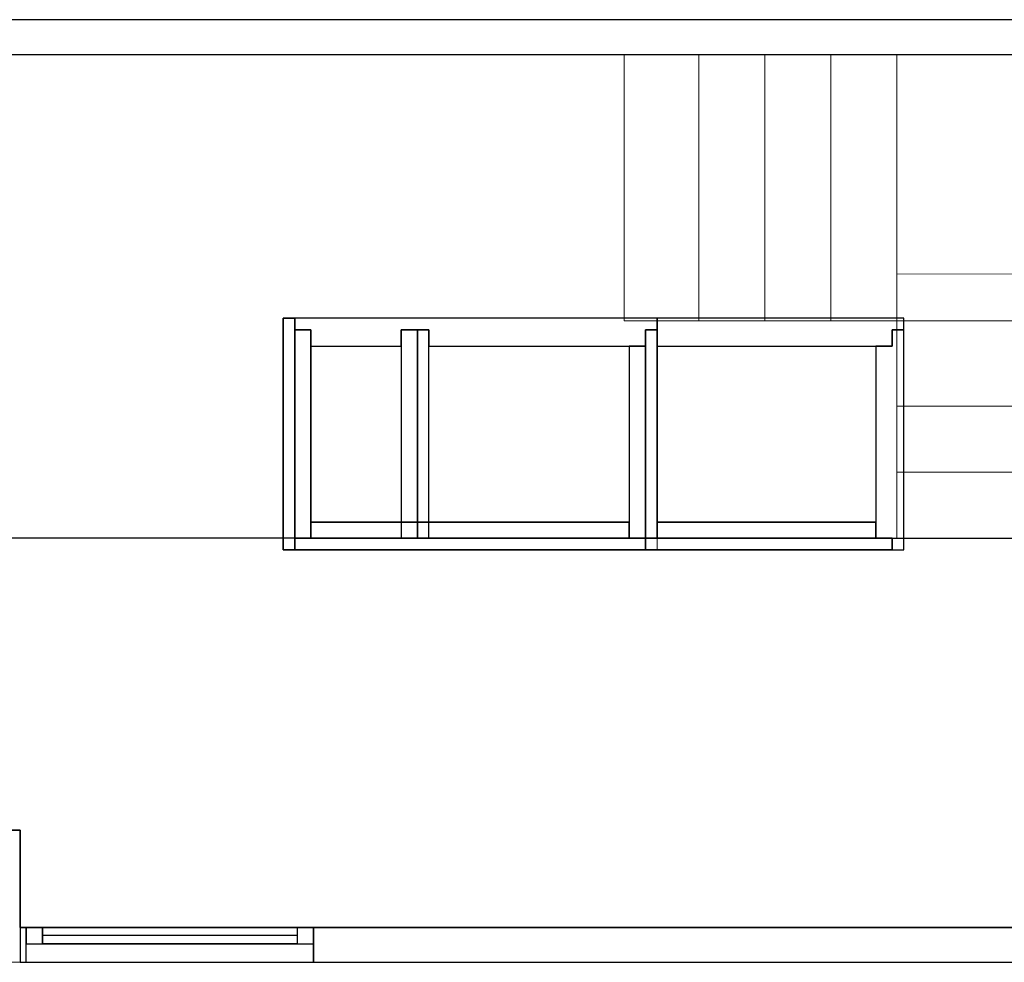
# Model space of a CAD drawing. Header units: metres. Extents: x 391.1 to 427.5, y 12.7 to 28.4.
# Tile 123 of 140: x 410.8 to 415.1, y 24.2 to 28.2. Entities that reach past the tile are written whole.
import ezdxf

# ---------------------------------------------------------------- set-up
doc = ezdxf.new("R2010")
doc.units = ezdxf.units.M
for name, color, linetype, lineweight, true_color in [('01_CARPINTERIA', 5, 'Continuous', 25, 0x0000ff), ('01_PROYECCION CARP', 7, 'Continuous', 25, 0x00007f), ('01_SUELOS', 7, 'Continuous', 25, 0x007f00)]:
    doc.layers.add(name, color=color, linetype=linetype, lineweight=lineweight, true_color=true_color)
for name, color, linetype, lineweight in [('A-COLS-____-MCUT', 7, 'Continuous', 18), ('A-COLS-____-OTLN', 7, 'Continuous', 18), ('A-GENM-____-OTLN', 7, 'Continuous', 18), ('A-WALL-____-MCUT', 7, 'Continuous', 25), ('A-WALL-____-OTLN', 7, 'Continuous', 25), ('S-STRS-____-MCUT', 7, 'Continuous', 18), ('S-STRS-____-OTLN', 7, 'Continuous', 18)]:
    doc.layers.add(name, color=color, linetype=linetype, lineweight=lineweight)

# ---------------------------------------------------------------- blocks, each defined once
blk = doc.blocks.new('Family - LONDR55-XX_ZZ-ARQ-CAA-M3D-Londres55-154893-04_CLI_AIGUA_P1')
at = {"layer": '01_SUELOS', "color": 9, "true_color": 0xaad4aa}
for p, q in [((11.5104, 1.8145), (6.2404, 1.8177)), ((6.2404, 1.8177), (11.5104, 1.8145)), ((5.9904, 0.555), (6.4039, 0.555)), ((6.4039, 0.555), (5.9904, 0.555)), ((6.4039, 0.555), (6.4039, 0.135)), ((6.4039, 0.135), (6.4039, 0.555)), ((6.4039, 0.135), (17.0704, 0.135)), ((17.0704, 0.135), (6.4039, 0.135))]:
    blk.add_line(p, q, dxfattribs=at)
blk = doc.blocks.new('Family - Envans P1-154895-04_CLI_AIGUA_P1')
at = {"layer": 'A-WALL-____-MCUT', "color": 253, "true_color": 0xaaaaaa}
for p, q in [((25.5857, 0.15), (0.0311, 0.15)), ((0, 0), (25.556, 0))]:
    blk.add_line(p, q, dxfattribs=at)
at = {"layer": 'A-WALL-____-OTLN', "color": 253, "true_color": 0xaaaaaa}
for p, q in [((25.5857, 0.15), (0.0311, 0.15)), ((0, 0), (25.556, 0))]:
    blk.add_line(p, q, dxfattribs=at)
at = {"layer": 'A-WALL-____-OTLN', "color": 253, "lineweight": 18, "true_color": 0xaaaaaa}
blk.add_line((0, 0), (25.556, 0), dxfattribs=at)
blk = doc.blocks.new('Family - Escala P1-155071-04_CLI_AIGUA_P1')
at = {"layer": 'S-STRS-____-MCUT', "color": 253, "true_color": 0xaaaaaa}
for p, q in [((2.6211, 1.6126), (2.6211, 2.0879)), ((2.6211, 2.0879), (2.8077, 2.0879)), ((2.8077, 2.0879), (2.8382, 2.0879)), ((2.8382, 2.0879), (2.8805, 2.0879)), ((2.8805, 2.0879), (2.9431, 2.0879)), ((2.9431, 2.0879), (2.944, 2.0879)), ((3.229, 2.0879), (2.944, 2.0879)), ((2.944, 2.0879), (2.944, 0.9379)), ((2.944, 2.0879), (2.944, 0.9417)), ((3.229, 0.9379), (3.229, 2.0879)), ((2.6211, 0.9379), (2.6211, 1.6126)), ((2.8077, 0.9379), (2.6211, 0.9379)), ((2.8382, 0.9379), (2.8077, 0.9379)), ((2.8805, 0.9379), (2.8382, 0.9379)), ((2.9431, 0.9379), (2.8805, 0.9379)), ((2.944, 0.9379), (2.9431, 0.9379)), ((2.944, 0.9417), (2.944, 0.9379)), ((2.944, 0.9379), (3.229, 0.9379))]:
    blk.add_line(p, q, dxfattribs=at)
at = {"layer": 'S-STRS-____-OTLN', "color": 253, "true_color": 0xaaaaaa}
for p, q in [((3.7989, 2.0879), (2.6211, 2.0879)), ((2.6211, 1.6126), (2.6211, 2.0879)), ((3.7989, 2.0879), (2.6211, 2.0879)), ((2.8077, 2.0879), (2.6211, 2.0879)), ((2.8382, 2.0879), (2.8077, 2.0879)), ((2.8805, 2.0879), (2.8382, 2.0879)), ((2.9431, 2.0879), (2.8805, 2.0879)), ((2.9431, 2.0879), (2.944, 2.0879)), ((3.229, 2.0879), (2.944, 2.0879)), ((2.944, 2.0879), (2.944, 0.9379)), ((2.944, 2.0879), (2.944, 0.9379)), ((2.944, 0.9417), (2.944, 2.0879)), ((2.944, 2.0879), (3.229, 2.0879)), ((2.944, 2.0879), (2.944, 0.9379)), ((2.944, 2.0879), (3.229, 2.0879)), ((3.514, 2.0879), (3.229, 2.0879)), ((3.229, 2.0879), (3.514, 2.0879)), ((3.229, 2.0879), (3.229, 0.9379)), ((3.229, 0.9379), (3.229, 2.0879)), ((3.229, 0.9379), (3.229, 2.0879)), ((3.229, 0.9379), (3.229, 2.0879)), ((3.514, 2.0879), (3.229, 2.0879)), ((3.229, 0.9379), (3.229, 2.0879)), ((3.229, 2.0879), (3.229, 0.9379)), ((3.229, 2.0879), (3.514, 2.0879)), ((3.229, 2.0879), (3.229, 0.9379)), ((3.514, 0.9379), (3.514, 2.0879)), ((3.514, 2.0879), (3.514, 0.9379)), ((3.799, 2.0879), (3.514, 2.0879)), ((3.514, 2.0879), (3.799, 2.0879)), ((3.514, 2.0879), (3.514, 0.9379)), ((3.514, 0.9379), (3.514, 2.0879)), ((3.514, 2.0879), (3.799, 2.0879)), ((3.514, 0.9379), (3.514, 2.0879)), ((3.514, 0.9379), (3.514, 2.0879)), ((3.514, 2.0879), (3.514, 0.9379)), ((3.514, 2.0879), (3.799, 2.0879)), ((3.514, 2.0879), (3.514, 0.9379)), ((3.7989, 0.9379), (3.7989, 2.0879)), ((3.799, 2.0879), (3.7989, 2.0879)), ((3.7989, 0.9379), (3.7989, 2.0879)), ((3.7989, 2.0879), (3.799, 2.0879)), ((3.799, 0.9379), (3.799, 2.0879)), ((3.799, 2.0879), (3.799, 0.9379)), ((4.9492, 2.0879), (3.799, 2.0879)), ((3.799, 2.0879), (4.9492, 2.0879)), ((3.799, 2.0879), (3.799, 0.9379)), ((3.799, 0.9379), (3.799, 2.0879)), ((4.9492, 2.0879), (3.799, 2.0879)), ((3.799, 2.0879), (4.9492, 2.0879)), ((3.799, 2.0879), (3.799, 0.9379)), ((3.799, 0.9379), (3.799, 2.0879)), ((3.799, 2.0879), (3.799, 0.9379)), ((3.799, 0.9379), (3.799, 2.0879)), ((3.799, 0.9379), (3.799, 2.0879)), ((3.799, 2.0879), (3.799, 0.9379)), ((4.949, 0.9378), (4.9492, 2.0879)), ((4.9492, 2.0879), (4.949, 0.9378)), ((4.949, 0.9378), (4.9492, 2.0879)), ((4.9492, 2.0879), (4.949, 0.9378)), ((2.6211, 1.6126), (2.6211, 0.9379)), ((3.7991, 1.1403), (3.7989, 0.0002)), ((3.799, 0.9379), (3.7991, 1.1403)), ((3.7991, 1.1403), (4.9491, 1.1401)), ((4.9489, 0), (4.9491, 1.1401)), ((4.9491, 1.1401), (4.949, 0.9378)), ((3.7989, 0.9379), (2.6211, 0.9379)), ((3.7989, 0.9379), (2.6211, 0.9379)), ((2.8077, 0.9379), (2.6211, 0.9379)), ((2.8382, 0.9379), (2.8077, 0.9379)), ((2.8382, 0.9379), (2.8805, 0.9379)), ((2.8805, 0.9379), (2.9431, 0.9379)), ((2.9431, 0.9379), (2.944, 0.9379)), ((2.944, 0.9417), (2.944, 0.9379)), ((2.944, 0.9379), (3.229, 0.9379)), ((2.944, 0.9379), (3.229, 0.9379)), ((3.229, 0.9379), (2.944, 0.9379)), ((3.229, 0.9379), (3.514, 0.9379)), ((3.514, 0.9379), (3.229, 0.9379)), ((3.229, 0.9379), (3.514, 0.9379)), ((3.514, 0.9379), (3.229, 0.9379)), ((3.514, 0.9379), (3.799, 0.9379)), ((3.799, 0.9379), (3.514, 0.9379)), ((3.514, 0.9379), (3.799, 0.9379)), ((3.799, 0.9379), (3.514, 0.9379)), ((3.7989, 0.9379), (3.799, 0.9379)), ((3.7989, 0.9379), (3.799, 0.9379)), ((4.949, 0.9378), (3.799, 0.9379)), ((3.799, 0.9379), (4.949, 0.9378)), ((3.799, 0.9379), (3.799, 0.5702)), ((3.799, 0.5702), (3.799, 0.9379)), ((4.949, 0.9378), (3.799, 0.9379)), ((3.799, 0.9379), (3.799, 0.5702)), ((3.799, 0.9379), (4.949, 0.9378)), ((3.799, 0.9379), (4.949, 0.9378)), ((4.949, 0.9378), (3.799, 0.9379)), ((3.799, 0.9379), (4.949, 0.9378)), ((4.949, 0.9378), (3.799, 0.9379)), ((4.949, 0.57), (4.949, 0.9378)), ((4.949, 0.9378), (4.949, 0.57)), ((4.949, 0.57), (4.949, 0.9378)), ((4.949, 0.57), (3.799, 0.5702)), ((3.799, 0.5702), (4.949, 0.57)), ((3.799, 0.5702), (3.799, 0.2852)), ((3.799, 0.2852), (3.799, 0.5702)), ((3.799, 0.5702), (4.949, 0.57)), ((4.949, 0.57), (3.799, 0.5702)), ((3.799, 0.5702), (4.949, 0.57)), ((3.799, 0.5702), (4.949, 0.57)), ((3.799, 0.2852), (3.799, 0.5702)), ((4.949, 0.285), (4.949, 0.57)), ((4.949, 0.57), (4.949, 0.285)), ((4.949, 0.57), (4.949, 0.285)), ((3.7989, 0.0002), (3.799, 0.2852)), ((3.799, 0.2852), (3.7989, 0.0002)), ((3.7989, 0.0002), (3.799, 0.2852)), ((3.799, 0.2852), (4.949, 0.285)), ((4.949, 0.285), (3.799, 0.2852)), ((3.799, 0.2852), (4.949, 0.285)), ((3.799, 0.2852), (4.949, 0.285)), ((4.949, 0.285), (3.799, 0.2852)), ((3.799, 0.2852), (4.949, 0.285)), ((4.949, 0.285), (4.9489, 0)), ((4.9489, 0), (4.949, 0.285)), ((4.949, 0.285), (4.9489, 0)), ((4.9489, 0), (3.7989, 0.0002)), ((3.7989, 0.0002), (4.9489, 0)), ((3.7989, 0.0002), (4.9489, 0)), ((4.9489, 0), (3.7989, 0.0002))]:
    blk.add_line(p, q, dxfattribs=at)
blk = doc.blocks.new('Family - Pilar P1-155205-04_CLI_AIGUA_P1')
at = {"layer": 'A-COLS-____-MCUT', "color": 253, "true_color": 0xaaaaaa}
for p, q in [((0.4135, 0.57), (0, 0.57)), ((0, 0.57), (0, 0)), ((0.4135, 0), (0.4135, 0.57)), ((0, 0), (0.4135, 0))]:
    blk.add_line(p, q, dxfattribs=at)
at = {"layer": 'A-COLS-____-OTLN', "color": 253, "true_color": 0xaaaaaa}
for p, q in [((0.4135, 0.57), (0, 0.57)), ((0, 0.57), (0, 0)), ((0.4135, 0), (0.4135, 0.57)), ((0, 0), (0.4135, 0))]:
    blk.add_line(p, q, dxfattribs=at)
blk = doc.blocks.new('Family - Envans P1-155238-04_CLI_AIGUA_P1')
at = {"layer": 'A-WALL-____-MCUT', "color": 253, "true_color": 0xaaaaaa}
for p, q in [((5.34, 0.15), (0, 0.15)), ((5.34, 0), (5.34, 0.15)), ((6.58, 0.15), (6.58, 0)), ((6.6065, 0.15), (6.58, 0.15)), ((6.6065, 0), (6.6065, 0.15)), ((0, 0), (5.34, 0)), ((6.58, 0), (6.6065, 0))]:
    blk.add_line(p, q, dxfattribs=at)
at = {"layer": 'A-WALL-____-OTLN', "color": 253, "true_color": 0xaaaaaa}
for p, q in [((6.6065, 0.15), (0, 0.15)), ((6.58, 0.15), (5.34, 0.15)), ((5.34, 0.15), (5.34, 0)), ((6.58, 0.15), (6.58, 0)), ((6.6065, 0), (6.6065, 0.15)), ((0, 0), (6.6065, 0)), ((5.34, 0), (6.58, 0))]:
    blk.add_line(p, q, dxfattribs=at)
at = {"layer": 'A-WALL-____-OTLN', "color": 253, "lineweight": 18, "true_color": 0xaaaaaa}
blk.add_line((0, 0), (6.6065, 0), dxfattribs=at)
blk = doc.blocks.new('Family - Vano de Finestra P1-155240-04_CLI_AIGUA_P1')
at = {"layer": 'A-GENM-____-OTLN', "color": 253, "true_color": 0xaaaaaa}
for p, q in [((410.867, 24.3095), (410.867, 24.1595)), ((412.107, 24.3095), (410.867, 24.3095)), ((410.867, 24.3095), (410.867, 24.1595)), ((410.867, 24.3095), (412.107, 24.3095)), ((412.107, 24.1595), (412.107, 24.3095)), ((412.107, 24.3095), (412.107, 24.1595)), ((410.867, 24.1595), (412.107, 24.1595)), ((412.107, 24.1595), (410.867, 24.1595))]:
    blk.add_line(p, q, dxfattribs=at)
blk = doc.blocks.new('Family - LONDR55-XX_ZZ-ARQ-CAA-M3D-Londres55-155242-04_CLI_AIGUA_P1')
at = {"layer": '01_CARPINTERIA', "color": 9, "true_color": 0xaaaad4}
for p, q in [((0.07, 0.07), (0, 0.07)), ((0, 0.07), (0, 0)), ((0.07, 0), (0.07, 0.07)), ((1.24, 0.07), (1.17, 0.07)), ((1.17, 0.07), (1.17, 0)), ((1.24, 0), (1.24, 0.07)), ((0, 0), (0.07, 0)), ((1.17, 0), (1.24, 0))]:
    blk.add_line(p, q, dxfattribs=at)
at = {"layer": '01_PROYECCION CARP', "color": 9, "true_color": 0xaaaad4}
for p, q in [((0, 0), (0, 0.07)), ((0.07, 0.07), (0, 0.07)), ((1.17, 0.07), (0.07, 0.07)), ((0.07, 0.07), (1.17, 0.07)), ((0.07, 0), (0.07, 0.07)), ((0.07, 0), (0.07, 0.07)), ((0.07, 0), (0.07, 0.07)), ((1.17, 0), (1.17, 0.07)), ((1.17, 0.07), (1.17, 0)), ((1.17, 0), (1.17, 0.07)), ((1.24, 0.07), (1.17, 0.07)), ((1.24, 0), (1.24, 0.07)), ((0, 0), (0.07, 0)), ((0.07, 0.035), (1.17, 0.035)), ((0.07, 0.035), (1.17, 0.035)), ((1.17, 0), (0.07, 0)), ((0.07, 0), (1.17, 0)), ((1.17, 0), (1.24, 0))]:
    blk.add_line(p, q, dxfattribs=at)
blk = doc.blocks.new('Family - Finestra P1-155243-04_CLI_AIGUA_P1')
blk.add_blockref('Family - LONDR55-XX_ZZ-ARQ-CAA-M3D-Londres55-155242-04_CLI_AIGUA_P1', (0, 0))
blk = doc.blocks.new('Family - Envans PB-155415-04_CLI_AIGUA_P1')
at = {"layer": 'A-WALL-____-MCUT', "color": 253, "true_color": 0xaaaaaa}
for p, q in [((0.9849, 0.12), (0.05, 0.12)), ((0.05, 0.12), (0.05, 0.05)), ((0.9849, 0.05), (0.9849, 0.12)), ((1.4949, 0.12), (1.1049, 0.12)), ((1.1049, 0.12), (1.1049, 0.05)), ((1.4949, 0.05), (1.4949, 0.12)), ((0, 0.05), (0, 0)), ((0.05, 0.05), (0, 0.05)), ((1.1049, 0.05), (0.9849, 0.05)), ((1.5649, 0.05), (1.4949, 0.05)), ((1.5649, 0), (1.5649, 0.05)), ((0, 0), (1.5649, 0))]:
    blk.add_line(p, q, dxfattribs=at)
at = {"layer": 'A-WALL-____-OTLN', "color": 253, "true_color": 0xaaaaaa}
for p, q in [((0.05, 0.12), (0.05, 0.05)), ((0.9849, 0.12), (0.05, 0.12)), ((0.9849, 0.05), (0.9849, 0.12)), ((1.1049, 0.12), (1.1049, 0.05)), ((1.4949, 0.12), (1.1049, 0.12)), ((1.4949, 0.05), (1.4949, 0.12)), ((0, 0.05), (0, 0)), ((0.05, 0.05), (0, 0.05)), ((1.1049, 0.05), (0.9849, 0.05)), ((1.5649, 0.05), (1.4949, 0.05)), ((1.5649, 0), (1.5649, 0.05)), ((0, 0), (1.5649, 0))]:
    blk.add_line(p, q, dxfattribs=at)
at = {"layer": 'A-WALL-____-OTLN', "color": 253, "lineweight": 18, "true_color": 0xaaaaaa}
blk.add_line((0, 0), (1.6149, 0), dxfattribs=at)
blk = doc.blocks.new('Family - Envans PB-155440-04_CLI_AIGUA_P1')
at = {"layer": 'A-WALL-____-MCUT', "color": 253, "true_color": 0xaaaaaa}
for p, q in [((0.83, 0.12), (0, 0.12)), ((0, 0.12), (0, 0.05)), ((0.83, 0.05), (0.83, 0.12)), ((0, 0.05), (0, 0)), ((0.9, 0.05), (0, 0.05)), ((0, 0.05), (0.83, 0.05)), ((0.9, 0), (0.9, 0.05)), ((0, 0), (0.9, 0))]:
    blk.add_line(p, q, dxfattribs=at)
at = {"layer": 'A-WALL-____-OTLN', "color": 253, "true_color": 0xaaaaaa}
for p, q in [((0.83, 0.12), (0, 0.12)), ((0, 0.12), (0, 0.05)), ((0.83, 0.05), (0.83, 0.12)), ((0, 0.05), (0, 0)), ((0, 0.05), (0.9, 0.05)), ((0, 0.05), (0.83, 0.05)), ((0.9, 0.05), (0.9, 0)), ((0.9, 0), (0, 0))]:
    blk.add_line(p, q, dxfattribs=at)
at = {"layer": 'A-WALL-____-OTLN', "color": 253, "lineweight": 18, "true_color": 0xaaaaaa}
blk.add_line((-0.05, 0), (0.9, 0), dxfattribs=at)
blk = doc.blocks.new('Family - Envans PB-155580-04_CLI_AIGUA_P1')
at = {"layer": 'A-WALL-____-MCUT', "color": 253, "true_color": 0xaaaaaa}
for p, q in [((1.4449, 0.12), (0.07, 0.12)), ((0.07, 0.12), (0.07, 0.05)), ((1.4449, 0.05), (1.4449, 0.12)), ((0, 0.05), (0, 0)), ((1.5149, 0.05), (0, 0.05)), ((0.07, 0.05), (1.4449, 0.05)), ((1.5149, 0), (1.5149, 0.05)), ((0, 0), (1.5149, 0))]:
    blk.add_line(p, q, dxfattribs=at)
at = {"layer": 'A-WALL-____-OTLN', "color": 253, "true_color": 0xaaaaaa}
for p, q in [((0.07, 0.05), (0.07, 0.12)), ((0.07, 0.12), (1.4449, 0.12)), ((1.4449, 0.12), (1.4449, 0.05)), ((0, 0.05), (1.5149, 0.05)), ((0, 0), (0, 0.05)), ((1.4449, 0.05), (0.07, 0.05)), ((1.5149, 0.05), (1.5149, 0)), ((1.5149, 0), (0, 0))]:
    blk.add_line(p, q, dxfattribs=at)
at = {"layer": 'A-WALL-____-OTLN', "color": 253, "lineweight": 18, "true_color": 0xaaaaaa}
blk.add_line((0, 0), (1.5149, 0), dxfattribs=at)
blk = doc.blocks.new('Family - Envans PB-155603-04_CLI_AIGUA_P1')
at = {"layer": 'A-WALL-____-MCUT', "color": 253, "true_color": 0xaaaaaa}
for p, q in [((0.95, 0.12), (0.05, 0.12)), ((0.05, 0.12), (0.05, 0.05)), ((0.95, 0.05), (0.95, 0.12)), ((0, 0.05), (0, 0)), ((1, 0.05), (0, 0.05)), ((0.05, 0.05), (0.95, 0.05)), ((1, 0), (1, 0.05)), ((0, 0), (1, 0))]:
    blk.add_line(p, q, dxfattribs=at)
at = {"layer": 'A-WALL-____-OTLN', "color": 253, "true_color": 0xaaaaaa}
for p, q in [((0.05, 0.05), (0.05, 0.12)), ((0.05, 0.12), (0.95, 0.12)), ((0.95, 0.12), (0.95, 0.05)), ((0, 0.05), (1, 0.05)), ((0, 0), (0, 0.05)), ((0.95, 0.05), (0.05, 0.05)), ((1, 0.05), (1, 0)), ((1, 0), (0, 0))]:
    blk.add_line(p, q, dxfattribs=at)
at = {"layer": 'A-WALL-____-OTLN', "color": 253, "lineweight": 18, "true_color": 0xaaaaaa}
blk.add_line((0, 0), (1, 0), dxfattribs=at)
blk = doc.blocks.new('Family - Envans PB-155632-04_CLI_AIGUA_P1')
at = {"layer": 'A-WALL-____-MCUT', "color": 253, "true_color": 0xaaaaaa}
for p, q in [((1.0656, 0.12), (0.05, 0.12)), ((0.05, 0.12), (0.05, 0.05)), ((1.0656, 0), (1.0656, 0.12)), ((0.05, 0.05), (0, 0.05)), ((0, 0.05), (0, 0)), ((0, 0), (1.0656, 0))]:
    blk.add_line(p, q, dxfattribs=at)
at = {"layer": 'A-WALL-____-OTLN', "color": 253, "true_color": 0xaaaaaa}
for p, q in [((1.0656, 0.12), (0.05, 0.12)), ((0.05, 0.12), (0.05, 0.05)), ((1.0656, 0), (1.0656, 0.12)), ((0, 0.05), (0, 0)), ((0.05, 0.05), (0, 0.05)), ((0, 0), (1.0656, 0))]:
    blk.add_line(p, q, dxfattribs=at)
at = {"layer": 'A-WALL-____-OTLN', "color": 253, "lineweight": 18, "true_color": 0xaaaaaa}
blk.add_line((0, 0), (1.0656, 0), dxfattribs=at)
blk = doc.blocks.new('Family - Envans PB-155670-04_CLI_AIGUA_P1')
at = {"layer": 'A-WALL-____-MCUT', "color": 253, "true_color": 0xaaaaaa}
for p, q in [((0.9, 0.12), (0, 0.12)), ((0, 0.12), (0, 0.05)), ((0.9, 0.05), (0.9, 0.12)), ((0.9, 0.05), (0, 0.05)), ((0, 0.05), (0, 0)), ((0, 0.05), (0.9, 0.05)), ((0.9, 0), (0.9, 0.05)), ((0, 0), (0.9, 0))]:
    blk.add_line(p, q, dxfattribs=at)
at = {"layer": 'A-WALL-____-OTLN', "color": 253, "true_color": 0xaaaaaa}
for p, q in [((0.9, 0.12), (0, 0.12)), ((0, 0.12), (0, 0.05)), ((0.9, 0.05), (0.9, 0.12)), ((0.9, 0.05), (0, 0.05)), ((0, 0.05), (0, 0)), ((0.9, 0.05), (0, 0.05)), ((0.9, 0), (0.9, 0.05)), ((0, 0), (0.9, 0))]:
    blk.add_line(p, q, dxfattribs=at)
at = {"layer": 'A-WALL-____-OTLN', "color": 253, "lineweight": 18, "true_color": 0xaaaaaa}
blk.add_line((0, 0), (0.9, 0), dxfattribs=at)
blk = doc.blocks.new('Family - Envans PB-155780-04_CLI_AIGUA_P1')
at = {"layer": 'A-WALL-____-MCUT', "color": 253, "true_color": 0xaaaaaa}
for p, q in [((0.88, 0.12), (0.05, 0.12)), ((0.05, 0.12), (0.05, 0.05)), ((0.88, 0.05), (0.88, 0.12)), ((0, 0.05), (0, 0)), ((0.05, 0.05), (0, 0.05)), ((0.95, 0.05), (0.88, 0.05)), ((0.95, 0), (0.95, 0.05)), ((0, 0), (0.95, 0))]:
    blk.add_line(p, q, dxfattribs=at)
at = {"layer": 'A-WALL-____-OTLN', "color": 253, "true_color": 0xaaaaaa}
for p, q in [((0.05, 0.12), (0.05, 0.05)), ((0.88, 0.12), (0.05, 0.12)), ((0.88, 0.05), (0.88, 0.12)), ((0, 0.05), (0, 0)), ((0.05, 0.05), (0, 0.05)), ((0.95, 0.05), (0.88, 0.05)), ((0.95, 0), (0.95, 0.05)), ((0, 0), (0.95, 0))]:
    blk.add_line(p, q, dxfattribs=at)
at = {"layer": 'A-WALL-____-OTLN', "color": 253, "lineweight": 18, "true_color": 0xaaaaaa}
blk.add_line((0, 0), (1, 0), dxfattribs=at)
blk = doc.blocks.new('Family - Envans PB-155889-04_CLI_AIGUA_P1')
at = {"layer": 'A-WALL-____-MCUT', "color": 253, "true_color": 0xaaaaaa}
for p, q in [((0.9956, 0.12), (0.05, 0.12)), ((0.05, 0.12), (0.05, 0.05)), ((0.9956, 0.05), (0.9956, 0.12)), ((0, 0.05), (0, 0)), ((1.0656, 0.05), (0, 0.05)), ((0.05, 0.05), (0.9956, 0.05)), ((1.0656, 0), (1.0656, 0.05)), ((0, 0), (1.0656, 0))]:
    blk.add_line(p, q, dxfattribs=at)
at = {"layer": 'A-WALL-____-OTLN', "color": 253, "true_color": 0xaaaaaa}
for p, q in [((0.05, 0.05), (0.05, 0.12)), ((0.05, 0.12), (0.9956, 0.12)), ((0.9956, 0.12), (0.9956, 0.05)), ((0, 0.05), (1.0656, 0.05)), ((0, 0), (0, 0.05)), ((0.9956, 0.05), (0.05, 0.05)), ((1.0656, 0.05), (1.0656, 0)), ((1.0656, 0), (0, 0))]:
    blk.add_line(p, q, dxfattribs=at)
at = {"layer": 'A-WALL-____-OTLN', "color": 253, "lineweight": 18, "true_color": 0xaaaaaa}
blk.add_line((0.05, 0), (1.0656, 0), dxfattribs=at)
blk = doc.blocks.new('LONDR55-XX_ZZ-ARQ-CAA-M3D-Londres55_ifc-1-04_CLI_AIGUA_P1')
at = {"layer": '01_PROYECCION CARP', "color": 253, "lineweight": 18, "true_color": 0xaaaaaa, "rotation": 180}
blk.add_blockref('Family - Finestra P1-155243-04_CLI_AIGUA_P1', (412.107, 24.3095), dxfattribs=at)
at = {"layer": '01_SUELOS', "color": 253, "lineweight": 18, "true_color": 0xaaaaaa}
blk.add_blockref('Family - LONDR55-XX_ZZ-ARQ-CAA-M3D-Londres55-154893-04_CLI_AIGUA_P1', (404.4366, 24.1745), dxfattribs=at)
at = {"layer": 'A-COLS-____-OTLN', "color": 253, "lineweight": 18, "true_color": 0xaaaaaa}
blk.add_blockref('Family - Pilar P1-155205-04_CLI_AIGUA_P1', (410.427, 24.1595), dxfattribs=at)
at = {"layer": 'A-GENM-____-OTLN', "color": 253, "lineweight": 18, "true_color": 0xaaaaaa}
blk.add_blockref('Family - Vano de Finestra P1-155240-04_CLI_AIGUA_P1', (0, 0), dxfattribs=at)
at = {"layer": 'A-WALL-____-OTLN', "color": 253, "lineweight": 18, "true_color": 0xaaaaaa}
for name, p, rotation in [('Family - Envans P1-154895-04_CLI_AIGUA_P1', (426.8464, 28.2282), 180), ('Family - Envans PB-155415-04_CLI_AIGUA_P1', (413.5914, 26.9396), 180), ('Family - Envans PB-155603-04_CLI_AIGUA_P1', (411.9764, 26.9396), 270), ('Family - Envans PB-155632-04_CLI_AIGUA_P1', (414.6569, 26.9396), 180), ('Family - Envans PB-155780-04_CLI_AIGUA_P1', (414.6569, 25.9396), 90), ('Family - Envans PB-155670-04_CLI_AIGUA_P1', (412.6064, 25.9896), 90), ('Family - Envans PB-155440-04_CLI_AIGUA_P1', (413.5914, 25.9896), 90), ('Family - Envans P1-155238-04_CLI_AIGUA_P1', (417.447, 24.3095), 180)]:
    blk.add_blockref(name, p, dxfattribs=dict(at, rotation=rotation))
for name, p in [('Family - Envans PB-155580-04_CLI_AIGUA_P1', (412.0264, 25.9396)), ('Family - Envans PB-155889-04_CLI_AIGUA_P1', (413.5414, 25.9396))]:
    blk.add_blockref(name, p, dxfattribs=at)
at = {"layer": 'S-STRS-____-OTLN', "color": 253, "lineweight": 18, "true_color": 0xaaaaaa}
blk.add_blockref('Family - Escala P1-155071-04_CLI_AIGUA_P1', (410.8278, 25.9903), dxfattribs=at)

msp = doc.modelspace()

# ---------------------------------------------------------------- block references
at = {"lineweight": 5}
msp.add_blockref('LONDR55-XX_ZZ-ARQ-CAA-M3D-Londres55_ifc-1-04_CLI_AIGUA_P1', (0, 0), dxfattribs=at)

doc.saveas('drawing.dxf')
